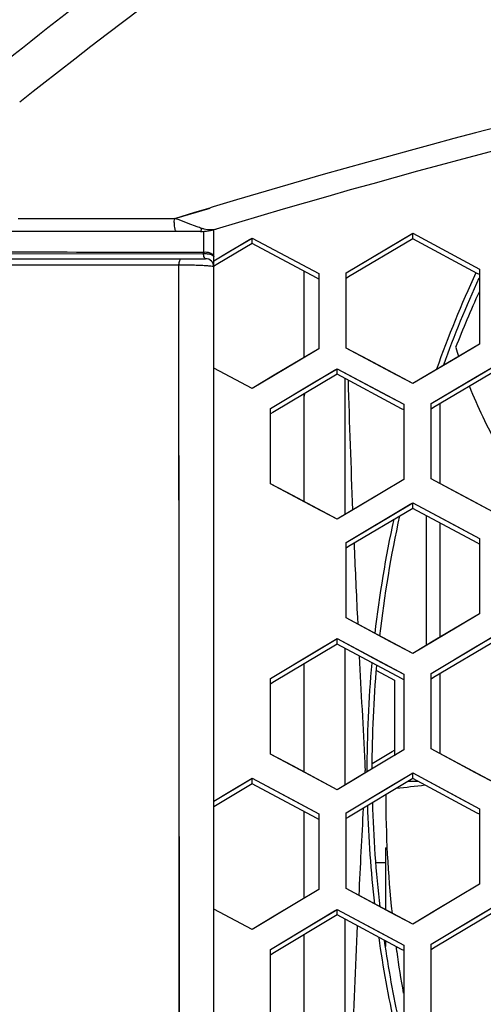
# Model space of a CAD drawing. Header units: millimetres. Extents: x 0 to 420, y 0 to 297.
# Tile 19 of 139: x 99.5 to 102.9, y 107.64 to 114.86. Entities that reach past the tile are written whole.
import ezdxf

# ---------------------------------------------------------------- set-up
doc = ezdxf.new("R2010")
doc.units = ezdxf.units.MM
doc.header["$LTSCALE"] = 23.1
doc.linetypes.add('DASHED', pattern=[0.2, 0.1, -0.1])
doc.layers.get('0').update_dxf_attribs({"linetype": 'CONTINUOUS'})
doc.layers.add('DIM_PILOTEES', color=7, linetype='CONTINUOUS')
doc.layers.add('LAY0001', color=7, linetype='CONTINUOUS')
doc.styles.get("Standard").update_dxf_attribs({"font": 'txt', "width": 0.7})
doc.dimstyles.new('DIMSTYLE_3', dxfattribs={"dimtxt": 2.5, "dimasz": 3.5, "dimexe": 2, "dimexo": 0, "dimtad": 1, "dimdec": 0, "dimlfac": 5, "dimdsep": 46, "dimtxsty": 'Standard', "dimblk": '_FILLED', "dimblk1": '_FILLED', "dimblk2": '_FILLED', "dimcen": 0.09, "dimazin": 2, "dimtp": 0.8, "dimtm": 0.8, "dimtfac": 1, "dimtdec": 0, "dimtofl": 0, "dimtmove": 0, "dimatfit": 3, "dimldrblk": '_FILLED', "dimfxl": 0, "dimtolj": 1, "dimarcsym": 0})
doc.dimstyles.new('DIMSTYLE_7', dxfattribs={"dimtxt": 2.5, "dimasz": 3.5, "dimexe": 2, "dimexo": 0, "dimtad": 1, "dimdsep": 46, "dimtxsty": 'Standard', "dimblk": '_FILLED', "dimblk1": '_FILLED', "dimblk2": '_FILLED', "dimcen": 0.09, "dimazin": 2, "dimtp": 0.3, "dimtm": 0.3, "dimtfac": 1, "dimtmove": 0, "dimatfit": 2, "dimldrblk": '_FILLED', "dimfxl": 0, "dimtolj": 1, "dimarcsym": 0})

# ---------------------------------------------------------------- blocks, each defined once
blk = doc.blocks.new('_FILLED')
at = {"color": 0, "linetype": 'ByBlock'}
blk.add_solid([(0, 0), (-1, 0.1429), (-1, -0.1429)], dxfattribs=at)
blk = doc.blocks.new('*D5')
at = {"layer": 'DIM_PILOTEES', "color": 2, "linetype": 'Continuous'}
for p, q in [((108.7931, 122.8839), (47.2095, 122.8839)), ((49.2095, 122.8839), (49.2095, 76.047)), ((49.2095, 29.2102), (49.2095, 76.047)), ((101.3572, 29.2102), (47.2095, 29.2102))]:
    blk.add_line(p, q, dxfattribs=at)
at = {"layer": 'DIM_PILOTEES', "color": 2, "linetype": 'Continuous', "xscale": 3.5, "yscale": 3.5, "zscale": 3.5}
for p, rotation in [((49.2095, 122.8839), 90.00000000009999), ((49.2095, 29.2102), 270.0000000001)]:
    blk.add_blockref('_FILLED', p, dxfattribs=dict(at, rotation=rotation))
at = {"layer": 'DIM_PILOTEES', "color": 2, "linetype": 'Continuous', "insert": (46.0845, 76.047), "char_height": 2.5, "width": 8.839286, "attachment_point": 2, "rotation": 90, "line_spacing_factor": 0.9}
blk.add_mtext('{\\ftxt;\\W0.0001;\\H0.0001;\\~}{\\ftxt;\\W2.3571428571;\\H2.5; }{\\ftxt;\\W0.0001;\\H0.0001;\\~}', dxfattribs=at)
blk = doc.blocks.new('*D14')
at = {"layer": 'DIM_PILOTEES', "color": 2, "linetype": 'Continuous'}
for p, q in [((120.1827, 77.6871), (177.0028, 120.8628)), ((161.5321, 109.1071), (120.1827, 77.6871)), ((78.8334, 46.267), (120.1827, 77.6871))]:
    blk.add_line(p, q, dxfattribs=at)
at = {"layer": 'DIM_PILOTEES', "color": 2, "linetype": 'Continuous', "xscale": 3.5, "yscale": 3.5, "zscale": 3.5}
for p, rotation in [((161.5321, 109.1071), 37.2300217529), ((78.8334, 46.267), 217.2300217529)]:
    blk.add_blockref('_FILLED', p, dxfattribs=dict(at, rotation=rotation))
at = {"layer": 'DIM_PILOTEES', "color": 2, "linetype": 'Continuous', "insert": (166.7709, 117.0127), "char_height": 2.5, "width": 15.714286, "attachment_point": 1, "rotation": 37.23002, "line_spacing_factor": 0.9}
blk.add_mtext('{\\ftxt;\\W0.0001;\\H0.0001;\\~}{\\ftxt;\\W0.7857142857;\\H2.5; }{\\ftxt;\\W0.0001;\\H0.0001;\\~}{\\ftxt;\\W0.0001;\\H0.0001;\\~}{\\ftxt;\\W1.3333333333;\\H2.5; }{\\ftxt;\\W0.0001;\\H0.0001;\\~}{\\ftxt;\\W0.0001;\\H0.0001;\\~}{\\ftxt;\\W2.0714285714;\\H2.5; }{\\ftxt;\\W0.0001;\\H0.0001;\\~}', dxfattribs=at)

msp = doc.modelspace()

# ---------------------------------------------------------------- linework, layer by layer
at = {"color": 7, "linetype": 'Continuous'}
for p, q in [((99.6622, 114.3899), (99.5962, 114.338)), ((99.6626, 114.3895), (99.5967, 114.3375)), ((100.6361, 113.4058), (100.8955, 113.4809)), ((100.784, 113.4511), (100.8947, 113.4844)), ((99.4864, 113.4053), (100.6361, 113.4058)), ((100.636, 113.4063), (100.784, 113.4511)), ((100.7342, 113.3687), (100.6675, 113.3943)), ((100.8009, 113.3439), (100.7342, 113.3687)), ((100.8247, 113.3104), (99.2837, 113.3104)), ((100.8486, 113.1585), (100.8485, 113.3111)), ((100.9225, 98.5772), (100.9225, 113.3226)), ((101.04, 113.1649), (101.2037, 113.2621)), ((101.1857, 113.2514), (101.2037, 113.2621)), ((101.2037, 113.2211), (101.2037, 113.2621)), ((101.2037, 113.2621), (101.6937, 113.0008)), ((102.22, 113.1997), (102.3658, 113.2859)), ((102.3658, 113.2859), (102.3837, 113.2965)), ((102.3837, 113.2556), (102.3837, 113.2965)), ((102.3837, 113.2965), (102.8737, 113.0345)), ((101.2037, 113.2211), (100.9527, 113.0721)), ((101.6767, 112.9689), (101.2037, 113.2211)), ((101.8937, 113.0067), (102.22, 113.1997)), ((102.3837, 113.2556), (101.9117, 112.9763)), ((102.8567, 113.0027), (102.3837, 113.2556)), ((99.3011, 113.1478), (100.8466, 113.1467)), ((100.9225, 113.0951), (101.04, 113.1649)), ((99.2656, 113.0643), (100.6662, 113.0641)), ((99.2837, 113.1104), (100.8625, 113.1104)), ((100.6758, 98.5989), (100.6662, 113.0641)), ((100.9527, 113.0721), (100.9209, 113.0531)), ((100.9225, 113.0951), (100.9347, 113.1024)), ((101.5837, 113.0185), (101.5837, 112.3834)), ((101.6937, 112.9598), (101.6767, 112.9689)), ((101.6937, 113.0008), (101.6937, 112.4487)), ((101.8937, 112.4546), (101.8937, 113.0067)), ((101.9117, 112.9763), (101.8937, 112.9657)), ((102.8737, 112.9936), (102.8567, 113.0027)), ((102.8737, 112.9936), (102.8567, 113.0027)), ((102.8737, 113.0345), (102.8737, 112.4829)), ((102.8737, 112.4829), (102.5466, 112.2894)), ((101.6937, 112.4487), (101.3666, 112.2544)), ((102.0575, 112.3672), (101.8937, 112.4546)), ((102.3837, 112.1929), (102.0575, 112.3672)), ((102.8443, 112.2402), (102.9901, 112.3264)), ((101.2037, 112.1574), (100.9225, 112.3073)), ((101.3666, 112.2544), (101.2037, 112.1574)), ((101.828, 112.2619), (101.3561, 111.9814)), ((101.6643, 112.2057), (101.828, 112.3029)), ((101.81, 112.2922), (101.828, 112.3029)), ((101.828, 112.2619), (101.828, 112.3029)), ((101.828, 112.3029), (102.1552, 112.1282)), ((102.301, 112.0093), (101.828, 112.2619)), ((102.5466, 112.2894), (102.3837, 112.1929)), ((103.008, 112.2961), (102.536, 112.0167)), ((101.338, 112.0117), (101.6643, 112.2057)), ((101.8837, 112.2322), (101.8837, 111.2304)), ((102.518, 112.047), (102.8443, 112.2402)), ((101.5837, 112.1168), (101.5837, 111.3276)), ((102.1552, 112.1282), (102.318, 112.0412)), ((102.318, 112.0412), (102.318, 111.4886)), ((102.518, 111.4945), (102.518, 112.047)), ((102.5844, 111.459), (102.5844, 112.0454)), ((101.338, 111.4586), (101.338, 112.0117)), ((101.3561, 111.9814), (101.338, 111.9706)), ((102.318, 112.0002), (102.301, 112.0093)), ((102.318, 112.0002), (102.301, 112.0093)), ((102.536, 112.0167), (102.518, 112.006)), ((101.5018, 111.3713), (101.338, 111.4586)), ((102.318, 111.4886), (101.9909, 111.2942)), ((102.6818, 111.4069), (102.518, 111.4945)), ((103.008, 111.2323), (102.6818, 111.4069)), ((101.828, 111.1972), (101.5018, 111.3713)), ((102.22, 111.2213), (102.3837, 111.3186)), ((102.3657, 111.3079), (102.3837, 111.3186)), ((102.3837, 111.2776), (102.3837, 111.3186)), ((102.3837, 111.3186), (102.7109, 111.1437)), ((101.9909, 111.2942), (101.828, 111.1972)), ((102.3837, 111.2776), (101.9118, 110.9969)), ((102.8566, 111.0246), (102.3837, 111.2776)), ((101.8937, 111.0272), (102.22, 111.2213)), ((102.4844, 110.2717), (102.4844, 111.2238)), ((102.5844, 110.3313), (102.5844, 111.1703)), ((102.7109, 111.1437), (102.8737, 111.0565)), ((101.8937, 110.4736), (101.8937, 111.0272)), ((101.9522, 111.0206), (101.9536, 110.9883)), ((101.9524, 111.021), (101.9538, 110.9887)), ((102.8737, 111.0155), (102.8566, 111.0246)), ((102.8737, 111.0155), (102.8566, 111.0246)), ((102.8737, 111.0565), (102.8737, 110.5033)), ((101.9118, 110.9969), (101.8937, 110.9861)), ((102.0575, 110.3861), (101.8937, 110.4736)), ((101.977, 110.4772), (101.9794, 110.4277)), ((101.9771, 110.4775), (101.9794, 110.4278)), ((102.8737, 110.5033), (102.5466, 110.3088)), ((102.3837, 110.2118), (102.0575, 110.3861)), ((101.6643, 110.2236), (101.828, 110.3213)), ((101.8099, 110.3105), (101.828, 110.3213)), ((101.828, 110.2802), (101.828, 110.3213)), ((101.828, 110.3213), (102.1552, 110.1466)), ((102.5466, 110.3088), (102.3837, 110.2118)), ((103.008, 110.3161), (102.5361, 110.0353)), ((102.8443, 110.2599), (103.008, 110.3572)), ((101.338, 110.0285), (101.6643, 110.2236)), ((101.828, 110.2802), (101.3562, 109.9982)), ((102.3009, 110.0276), (101.828, 110.2802)), ((101.8837, 110.2504), (101.8837, 109.2458)), ((102.518, 110.0657), (102.8443, 110.2599)), ((101.5837, 110.1342), (101.5837, 109.3428)), ((102.1184, 110.0863), (102.2494, 110.0163)), ((102.1184, 110.0863), (102.2494, 110.0163)), ((102.1552, 110.1466), (102.318, 110.0596)), ((101.338, 109.4738), (101.338, 110.0285)), ((102.2494, 110.0163), (102.2494, 109.462)), ((102.318, 110.0184), (102.3009, 110.0276)), ((102.318, 110.0596), (102.318, 109.5053)), ((102.518, 109.5115), (102.518, 110.0657)), ((102.5361, 110.0353), (102.518, 110.0246)), ((102.5361, 110.0353), (102.518, 110.0246)), ((102.5844, 109.476), (102.5844, 110.0641)), ((101.3562, 109.9982), (101.338, 109.9873)), ((102.318, 109.5053), (101.9909, 109.3099)), ((102.2313, 109.4924), (102.2494, 109.5032)), ((102.6818, 109.4239), (102.518, 109.5115)), ((101.5018, 109.3865), (101.338, 109.4738)), ((102.0857, 109.4054), (102.2313, 109.4924)), ((101.828, 109.2124), (101.5018, 109.3865)), ((102.0844, 109.3658), (102.0844, 109.3749)), ((103.008, 109.2493), (102.6818, 109.4239)), ((101.04, 109.1986), (101.2037, 109.2968)), ((101.2037, 109.2555), (101.2037, 109.2968)), ((101.2037, 109.2968), (101.5309, 109.1224)), ((101.9909, 109.3099), (101.828, 109.2124)), ((102.3837, 109.2938), (101.9119, 109.0116)), ((102.22, 109.2372), (102.3656, 109.3242)), ((102.3656, 109.3242), (102.3837, 109.335)), ((102.3837, 109.2938), (102.3837, 109.335)), ((102.3837, 109.335), (102.7109, 109.16)), ((102.8566, 109.0408), (102.3837, 109.2938)), ((101.2037, 109.2555), (100.9225, 109.0866)), ((101.6766, 109.0034), (101.2037, 109.2555)), ((101.8937, 109.042), (102.22, 109.2372)), ((102.3513, 109.2744), (102.4199, 109.2744)), ((100.9225, 109.128), (101.04, 109.1986)), ((102.7109, 109.16), (102.8737, 109.0728)), ((101.5309, 109.1224), (101.6937, 109.0355)), ((102.8737, 109.0728), (102.8737, 108.518)), ((101.5837, 109.0529), (101.5837, 108.4141)), ((101.6937, 108.9942), (101.6766, 109.0034)), ((101.6937, 108.9942), (101.6766, 109.0034)), ((101.6937, 109.0355), (101.6937, 108.4802)), ((101.8937, 108.4868), (101.8937, 109.042)), ((101.9119, 109.0116), (101.8937, 109.0007)), ((102.8737, 109.0316), (102.8566, 109.0408)), ((102.8737, 109.0316), (102.8566, 109.0408)), ((102.1843, 108.7844), (102.1843, 108.3315)), ((102.1843, 108.7844), (102.1981, 108.7844)), ((102.1843, 108.6744), (102.1133, 108.6744)), ((102.0576, 108.3993), (101.8937, 108.4868)), ((102.8737, 108.518), (102.5466, 108.3225)), ((101.6937, 108.4802), (101.3666, 108.2837)), ((102.3837, 108.2249), (102.0576, 108.3993)), ((102.8443, 108.2738), (103.008, 108.3717)), ((101.2037, 108.1857), (100.9225, 108.3356)), ((101.3666, 108.2837), (101.2037, 108.1857)), ((101.828, 108.2926), (101.3563, 108.0092)), ((101.6643, 108.2357), (101.828, 108.334)), ((101.828, 108.2926), (101.828, 108.334)), ((101.828, 108.334), (102.1552, 108.1592)), ((102.3008, 108.0401), (101.828, 108.2926)), ((102.5466, 108.3225), (102.3837, 108.2249)), ((102.518, 108.0786), (102.8443, 108.2738)), ((103.008, 108.3304), (102.5362, 108.0482)), ((101.338, 108.0396), (101.6643, 108.2357)), ((101.8837, 108.2629), (101.8837, 107.2554)), ((101.5837, 108.1459), (101.5837, 107.3522)), ((102.1552, 108.1592), (102.318, 108.0722)), ((102.1844, 108.1023), (102.1844, 108.0605)), ((102.2607, 108.0601), (102.2621, 108.0496)), ((102.2628, 108.0604), (102.2645, 108.0499)), ((102.318, 108.0722), (102.318, 107.5164)), ((102.518, 107.5229), (102.518, 108.0786)), ((101.338, 107.4833), (101.338, 108.0396)), ((101.3563, 108.0092), (101.338, 107.9982)), ((102.318, 108.0309), (102.3008, 108.0401)), ((102.318, 108.0309), (102.3008, 108.0401)), ((102.5362, 108.0482), (102.518, 108.0373))]:
    msp.add_line(p, q, dxfattribs=at)
msp.add_lwpolyline([(100.6748, 99.8711), (100.669, 108.3925), (100.6683, 109.5794), (100.6676, 110.7547), (100.6669, 111.916), (100.6662, 113.0641)], dxfattribs=at)
at = {"color": 2, "linetype": 'DASHED'}
msp.add_circle((120.1827, 77.6871), 51.9325, dxfattribs=at)
at = {"color": 7, "linetype": 'Continuous'}
for centre, radius, start, end in [((120.0837, 84.5104), 40, 119.24788, 131.62237), ((118.2246, 55.8709), 60, 96.296571, 106.742875), ((118.3655, 55.2077), 60.8391, 101.498832, 106.497826), ((121.672, 86.477), 35.5461, 128.39168, 128.59687), ((118.9323, 53.2465), 62.8805, 106.485478, 106.669738), ((100.8248, 113.7104), 0.4, 270, 286.74288), ((100.8625, 113.0504), 0.06, 0, 90.00002), ((110.7837, 109.3544), 8.7367, 155.29517, 160.29973), ((110.7837, 109.3544), 8.7, 155.46068, 160.0026), ((110.5544, 109.3763), 8.4387, 155.58116, 158.58311), ((106.3437, 113.5906), 3.8169, 197.26856, 198.30135), ((180.5319, 114.5163), 78.6572, 181.673703, 182.369076), ((106.3437, 113.5906), 3.8169, 201.80196, 209.10268), ((110.7837, 109.3544), 9.6, 163.24789, 163.40216), ((110.7837, 109.3544), 8.7367, 167.82429, 173.39547), ((110.7837, 109.3544), 8.7, 167.59621, 173.49121), ((223.4637, 116.3023), 121.6262, 182.504156, 182.745152), ((294.2164, 119.7689), 192.4638, 182.851929, 183.086212), ((110.7837, 109.3544), 8.7367, 174.82623, 180.07057), ((110.7837, 109.3544), 8.7, 174.92806, 179.92633), ((106.3428, 73.8462), 35.6089, 96.23427, 96.58268), ((110.6331, 109.1899), 8.4483, 180.09675, 186.02451), ((283.4138, 99.483), 181.6476, 176.972564, 177.174479), ((110.7837, 109.3544), 8.7367, 181.68575, 186.45018), ((110.7837, 109.3544), 8.7, 181.55123, 186.61423), ((215.7766, 102.7711), 113.9305, 177.261811, 177.728085), ((110.7837, 109.3544), 8.7367, 188.07093, 192.40507), ((110.7837, 109.3544), 8.7, 188.25118, 192.32402), ((110.6254, 109.1892), 8.4406, 187.75971, 187.9459), ((110.6257, 109.1892), 8.4408, 187.94598, 190.02431)]:
    msp.add_arc(centre, radius, start, end, dxfattribs=at)
for points, knots in [([(99.2059, 114.4067), (99.8657, 114.947), (101.2274, 115.982), (104.1168, 117.8232), (106.4449, 118.9462), (108.0437, 119.568)], [0, 0, 0, 0, 0.249089, 0.498927, 1, 1, 1, 1]), ([(108.0435, 119.2082), (106.5358, 118.6185), (103.6091, 117.2157), (100.9288, 115.3879), (99.6626, 114.3895)], [0, 0, 0, 0, 0.501002, 1, 1, 1, 1]), ([(100.6503, 113.3104), (100.6431, 113.3104), (100.6341, 113.3384), (100.6328, 113.3562), (100.6328, 113.3704)], [0, 0, 0, 0, 0.334234, 1, 1, 1, 1]), ([(100.8248, 113.3104), (100.8257, 113.3104), (100.832, 113.3174), (100.8319, 113.3257), (100.8329, 113.3329)], [0, 0, 0, 0, 0.114124, 1, 1, 1, 1]), ([(100.8521, 113.3269), (100.8489, 113.3278), (100.8425, 113.3296), (100.8361, 113.3318), (100.8329, 113.3329)], [0, 0, 0, 0, 0.495418, 1, 1, 1, 1]), ([(98.7169, 113.161), (99.0712, 113.16), (99.7817, 113.1595), (100.4923, 113.1588), (100.8486, 113.1585)], [0, 0, 0, 0, 0.49862, 1, 1, 1, 1]), ([(100.8466, 113.1467), (100.8556, 113.1477), (100.8733, 113.148), (100.8972, 113.1437), (100.9151, 113.1368), (100.9225, 113.1271), (100.9225, 113.1229)], [0, 0, 0, 0, 0.322626, 0.622126, 0.851515, 1, 1, 1, 1]), ([(100.8625, 113.1104), (100.8581, 113.1104), (100.8494, 113.1253), (100.8477, 113.1375), (100.8466, 113.1467)], [0, 0, 0, 0, 0.318711, 1, 1, 1, 1]), ([(100.8486, 113.1585), (100.8574, 113.1598), (100.8751, 113.1599), (100.8989, 113.1534), (100.917, 113.1413), (100.9225, 113.1286), (100.9225, 113.1229)], [0, 0, 0, 0, 0.297462, 0.577247, 0.811125, 1, 1, 1, 1]), ([(100.6658, 113.0641), (100.6658, 113.0673), (100.6675, 113.0734), (100.669, 113.0846), (100.6719, 113.0963), (100.6761, 113.1058), (100.6807, 113.1104), (100.6827, 113.1104)], [0, 0, 0, 0, 0.189599, 0.366977, 0.668611, 0.882744, 1, 1, 1, 1]), ([(100.6662, 113.0641), (100.697, 113.0647), (100.7426, 113.0649), (100.8016, 113.0636), (100.8409, 113.0621), (100.8738, 113.0599), (100.8984, 113.0575), (100.9137, 113.0548), (100.9205, 113.0527), (100.9225, 113.0511), (100.9225, 113.0504)], [0, 0, 0, 0, 0.358131, 0.530573, 0.685853, 0.815758, 0.913741, 0.975284, 0.991837, 1, 1, 1, 1]), ([(102.0317, 109.4069), (102.0321, 109.3979), (102.0333, 109.3805), (102.0327, 109.3628), (102.0345, 109.3544)], [0, 0, 0, 0, 0.512783, 1, 1, 1, 1]), ([(102.0331, 109.3351), (102.0333, 109.3402), (102.0336, 109.3466), (102.0342, 109.3531), (102.0345, 109.3544)], [0, 0, 0, 0, 0.788521, 1, 1, 1, 1])]:
    msp.add_open_spline(points, degree=3, knots=knots, dxfattribs=at)
for points in [[(100.6328, 113.3704), (100.6328, 113.3808), (100.6309, 113.3927), (100.6367, 113.4014)], [(100.6675, 113.3943), (100.6571, 113.3983), (100.6467, 113.4022), (100.6361, 113.4058)], [(100.8329, 113.3329), (100.8222, 113.3363), (100.8115, 113.34), (100.8009, 113.3439)], [(100.94, 113.3274), (100.9119, 113.3189), (100.8804, 113.3194), (100.8521, 113.3269)], [(100.8466, 113.1467), (100.8471, 113.1506), (100.8477, 113.1546), (100.8486, 113.1585)]]:
    msp.add_open_spline(points, degree=3, dxfattribs=at)
at = {"layer": 'LAY0001', "color": 7, "linetype": 'Continuous'}
for p, q in [((101.1857, 113.2514), (101.2037, 113.2621)), ((101.1857, 113.2514), (101.2037, 113.2621)), ((101.2037, 113.2621), (101.6937, 113.0008)), ((101.8937, 113.0067), (102.3837, 113.2965)), ((102.3837, 113.2965), (102.8737, 113.0345)), ((100.9347, 113.1024), (101.1857, 113.2514)), ((100.9225, 113.0951), (100.9347, 113.1024)), ((101.6937, 113.0008), (101.6937, 112.4487)), ((101.8937, 112.4546), (101.8937, 113.0067)), ((102.8737, 113.0345), (102.8737, 112.4829)), ((102.8737, 112.4829), (102.71, 112.386)), ((101.6937, 112.4487), (101.53, 112.3514)), ((102.2209, 112.2799), (101.8937, 112.4546)), ((101.53, 112.3514), (101.2037, 112.1574)), ((102.71, 112.386), (102.3837, 112.1929)), ((102.518, 112.047), (103.008, 112.337)), ((101.2037, 112.1574), (100.9225, 112.3073)), ((101.338, 112.0117), (101.81, 112.2922)), ((101.81, 112.2922), (101.828, 112.3029)), ((101.81, 112.2922), (101.828, 112.3029)), ((101.828, 112.3029), (102.318, 112.0412)), ((102.3837, 112.1929), (102.2209, 112.2799)), ((102.318, 112.0412), (102.318, 111.4886)), ((102.518, 111.4945), (102.518, 112.047)), ((101.338, 111.4586), (101.338, 112.0117)), ((101.6652, 111.2841), (101.338, 111.4586)), ((102.318, 111.4886), (102.1543, 111.3913)), ((102.8452, 111.3195), (102.518, 111.4945)), ((102.1543, 111.3913), (101.828, 111.1972)), ((101.8937, 111.0272), (102.3657, 111.3079)), ((102.3657, 111.3079), (102.3837, 111.3186)), ((102.3657, 111.3079), (102.3837, 111.3186)), ((102.3837, 111.3186), (102.8737, 111.0565)), ((103.008, 111.2323), (102.8452, 111.3195)), ((101.828, 111.1972), (101.6652, 111.2841)), ((101.8937, 110.4736), (101.8937, 111.0272)), ((102.8737, 111.0565), (102.8737, 110.5033)), ((102.2209, 110.2988), (101.8937, 110.4736)), ((102.8737, 110.5033), (102.71, 110.406)), ((102.71, 110.406), (102.3837, 110.2118)), ((101.338, 110.0285), (101.8099, 110.3105)), ((101.8099, 110.3105), (101.828, 110.3213)), ((101.8099, 110.3105), (101.828, 110.3213)), ((101.828, 110.3213), (102.318, 110.0596)), ((102.3837, 110.2118), (102.2209, 110.2988)), ((102.518, 110.0657), (102.99, 110.3465)), ((101.338, 109.4738), (101.338, 110.0285)), ((102.318, 110.0596), (102.318, 109.5053)), ((102.518, 109.5115), (102.518, 110.0657)), ((102.318, 109.5053), (102.1543, 109.4075)), ((102.2313, 109.4924), (102.2494, 109.5032)), ((102.8452, 109.3365), (102.518, 109.5115)), ((101.6652, 109.2993), (101.338, 109.4738)), ((102.0854, 109.4052), (102.2313, 109.4924)), ((102.1543, 109.4075), (101.828, 109.2124)), ((100.9225, 109.128), (101.1855, 109.2859)), ((101.1855, 109.2859), (101.2037, 109.2968)), ((101.2037, 109.2968), (101.6937, 109.0355)), ((101.828, 109.2124), (101.6652, 109.2993)), ((101.8937, 109.042), (102.3656, 109.3242)), ((102.3656, 109.3242), (102.3837, 109.335)), ((102.3837, 109.335), (102.8737, 109.0728)), ((103.008, 109.2493), (102.8452, 109.3365)), ((102.8737, 109.0728), (102.8737, 108.518)), ((101.6937, 109.0355), (101.6937, 108.4802)), ((101.8937, 108.4868), (101.8937, 109.042)), ((102.2209, 108.312), (101.8937, 108.4868)), ((102.8737, 108.518), (102.71, 108.4202)), ((101.6937, 108.4802), (101.53, 108.3819)), ((102.71, 108.4202), (102.3837, 108.2249)), ((101.53, 108.3819), (101.2037, 108.1857)), ((102.518, 108.0786), (102.9899, 108.3608)), ((101.2037, 108.1857), (100.9225, 108.3356)), ((101.338, 108.0396), (101.8098, 108.323)), ((101.8098, 108.323), (101.828, 108.334)), ((101.828, 108.334), (102.318, 108.0722)), ((102.3837, 108.2249), (102.2209, 108.312)), ((102.318, 108.0722), (102.318, 107.5164)), ((102.518, 107.5229), (102.518, 108.0786)), ((101.338, 107.4833), (101.338, 108.0396))]:
    msp.add_line(p, q, dxfattribs=at)

# ---------------------------------------------------------------- dimensions: what is measured, and where the dimension line sits
at = {"layer": 'DIM_PILOTEES', "color": 2, "linetype": 'Continuous'}
dim = msp.add_diameter_dim_2p(p1=(161.5321, 109.1071), p2=(78.8334, 46.267), text='{\\ftxt;\\W0.0001;\\H0.0001;\\~}{\\ftxt;\\W0.7857142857;\\H2.5; }{\\ftxt;\\W0.0001;\\H0.0001;\\~}{\\ftxt;\\W0.0001;\\H0.0001;\\~}{\\ftxt;\\W1.3333333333;\\H2.5; }{\\ftxt;\\W0.0001;\\H0.0001;\\~}{\\ftxt;\\W0.0001;\\H0.0001;\\~}{\\ftxt;\\W2.0714285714;\\H2.5; }{\\ftxt;\\W0.0001;\\H0.0001;\\~}', dimstyle='DIMSTYLE_7', override={"dimpost": '<>'}, dxfattribs=at)
dim.commit()
dim.dimension.update_dxf_attribs({"geometry": '*D14', "text_midpoint": (172.5015, 118.2274), "dimtype": 163})
dim = msp.add_linear_dim(base=(49.2095, 122.8839), p1=(101.3572, 29.2102), p2=(108.7931, 122.8839), angle=90, text='{\\ftxt;\\W0.0001;\\H0.0001;\\~}{\\ftxt;\\W2.3571428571;\\H2.5; }{\\ftxt;\\W0.0001;\\H0.0001;\\~}', dimstyle='DIMSTYLE_3', dxfattribs=at)
dim.commit()
dim.dimension.update_dxf_attribs({"geometry": '*D5', "text_midpoint": (49.2095, 75.6899), "dimtype": 160})

doc.saveas('drawing.dxf')
